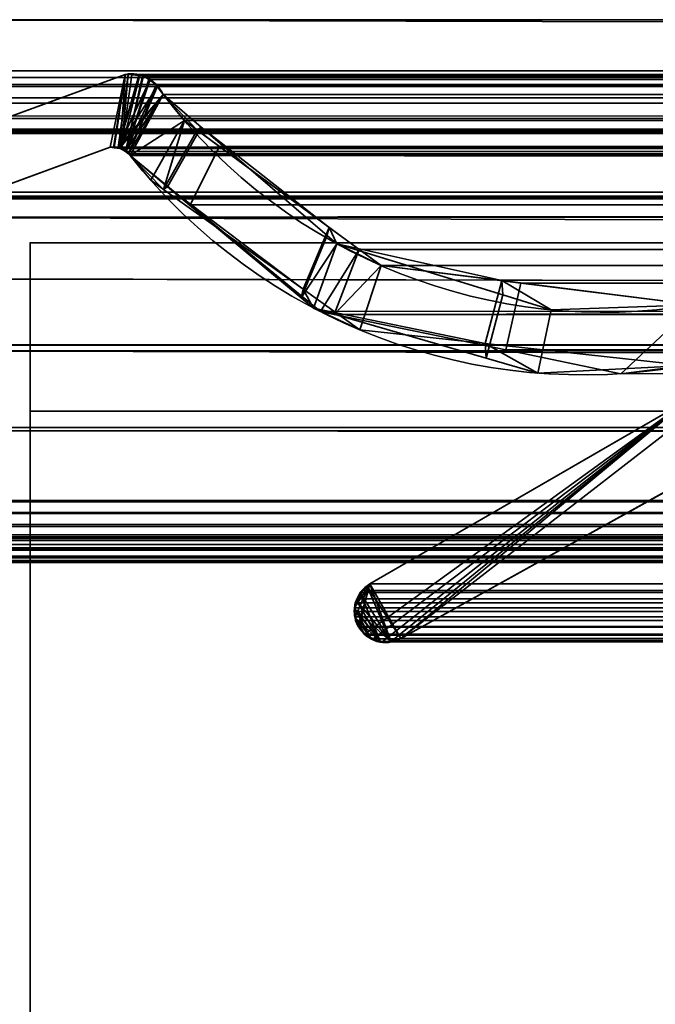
# Model space of a CAD drawing. Header units: millimetres. Extents: x -603 to 3703, y -120 to 193.
# Tile 51 of 256: x -409.12 to -401.58, y -9.04 to 2.65. Entities that reach past the tile are written whole.
import ezdxf

# ---------------------------------------------------------------- set-up
doc = ezdxf.new("R2010")
doc.units = ezdxf.units.MM
doc.layers.add('151', color=7, linetype='Continuous', true_color=0xffffff)

# ---------------------------------------------------------------- blocks, each defined once
blk = doc.blocks.new('UG_SURFACE_001')
at = {"layer": '151', "color": 252, "linetype": 'Continuous', "lineweight": 35}
for points in [[(602.5, -35, 2213), (602.5, 174.4, 2213), (-602.5, 174.4, 2213), (-602.5, -35, 2213)], [(-452.5, -35, 2063), (-452.5, 174.4, 2063), (452.5, 174.4, 2063), (452.5, -35, 2063)]]:
    blk.add_3dface(points, dxfattribs=at)
blk = doc.blocks.new('UG_SURFACE_008')
at = {"layer": '151', "color": 43, "linetype": 'Continuous', "lineweight": 35}
for points in [[(-409, -49, 2017), (409, -49, 2017), (409, 0, 2017), (-409, 0, 2017)], [(-409, 0, 2), (-370, 0, 951.5), (-344, 0, 948)], [(-409, 0, 2), (-409, 0, 2017), (-370, 0, 1186.5), (-370, 0, 951.5)], [(-344, 0, 948), (-318, 0, 951.5), (409, 0, 2), (-409, 0, 2)], [(-409, 0, 2017), (-344, 0, 1190), (-370, 0, 1186.5)], [(-318, 0, 1186.5), (-344, 0, 1190), (-409, 0, 2017), (409, 0, 2017)], [(-409, 0, 2017), (-409, 0, 2), (-409, -19.5, 23.5), (-409, -19.5, 24.884)], [(-409, -49, 2017), (-409, 0, 2017), (-409, -20.732, 30.5), (-409, -33.268, 30.5)], [(-409, -20.732, 30.5), (-409, 0, 2017), (-409, -19.5, 24.884)], [(-409, 0, 2), (409, 0, 2), (409, -2), (-409, -2)], [(-409, -19.5, 23.5), (-409, 0, 2), (-409, -2), (-409, -23.5, 12.5)], [(-409, -47), (-409, -2), (409, -2), (409, -47)], [(-409, -2), (-409, -47), (-409, -30.5, 12.5), (-409, -23.5, 12.5)]]:
    blk.add_3dface(points, dxfattribs=at)
blk = doc.blocks.new('UG_SURFACE_012')
at = {"layer": '151', "color": 252, "linetype": 'Continuous', "lineweight": 35}
for points in [[(-414, -46.92, 2022.5), (414, -46.92, 2022.5), (414, 14.42, 2022.5), (-414, 14.42, 2022.5)], [(-412.5, -46.92, 2021), (-412.5, 14.42, 2021), (412.5, 14.42, 2021), (412.5, -46.92, 2021)]]:
    blk.add_3dface(points, dxfattribs=at)
blk = doc.blocks.new('UG_SURFACE_066')
at = {"layer": '151', "color": 7, "linetype": 'Continuous', "lineweight": 35}
for points in [[(-409.79, 1.295, -7), (-407.873, 1.997, -7), (-408.051, 1.133, -7), (-409.508, 0.599, -7)], [(-409.508, 0.599, 2018.008), (-408.051, 1.133, 2016.551), (-407.873, 1.997, 2016.373), (-409.79, 1.295, 2018.29)], [(-407.873, 1.997, -7), (-409.79, 1.295, -7), (-409.79, 1.295, 2018.29), (-407.873, 1.997, 2016.373)], [(-408.01, 1.131, -7), (-408.051, 1.133, -7), (-407.873, 1.997, -7)], [(-407.873, 1.997, 2016.373), (-408.051, 1.133, 2016.551), (-408.01, 1.128, 2016.51)], [(-407.873, 1.997, -7), (-407.835, 1.996, -7), (-407.953, 1.129, -7), (-408.01, 1.131, -7)], [(-408.01, 1.128, 2016.51), (-407.932, 1.119, 2016.433), (-407.873, 1.997, 2016.373)], [(-407.835, 1.996, -7), (-407.705, 1.994, -7), (-407.953, 1.129, -7)], [(-407.953, 1.129, -7), (-407.705, 1.994, -7), (-407.697, 1.99, -7)], [(-407.697, 1.99, -7), (-407.576, 1.935, -7), (-407.953, 1.129, -7)], [(-407.932, 1.119, 2016.433), (-407.917, 1.117, 2016.417), (-407.836, 1.994, 2016.335), (-407.873, 1.997, 2016.373)], [(-407.917, 1.117, 2016.417), (-407.697, 1.982, 2016.197), (-407.836, 1.994, 2016.335)], [(-407.873, 1.997, -7), (-407.873, 1.997, 2016.373), (-407.836, 1.994, 2016.335)], [(-407.836, 1.994, 2016.335), (-407.835, 1.996, -7), (-407.873, 1.997, -7)], [(-407.835, 1.996, -7), (-407.836, 1.994, 2016.335), (-407.697, 1.982, 2016.197)], [(-407.697, 1.982, 2016.197), (-407.705, 1.994, -7), (-407.835, 1.996, -7)], [(-407.697, 1.982, 2016.197), (-407.697, 1.99, -7), (-407.705, 1.994, -7)], [(-407.697, 1.99, -7), (-407.697, 1.982, 2016.197), (-407.655, 1.979, 2016.155)], [(-407.655, 1.979, 2016.155), (-407.576, 1.935, -7), (-407.697, 1.99, -7)], [(-407.576, 1.935, -7), (-407.555, 1.925, -7), (-407.492, 1.854, -7), (-407.953, 1.129, -7)], [(-407.655, 1.979, 2016.155), (-407.697, 1.982, 2016.197), (-407.917, 1.117, 2016.417), (-407.866, 1.081, 2016.366)], [(-407.866, 1.081, 2016.366), (-407.578, 1.927, 2016.078), (-407.655, 1.979, 2016.155)], [(-407.498, 1.874, 2015.998), (-407.578, 1.927, 2016.078), (-407.866, 1.081, 2016.366)], [(-407.866, 1.081, 2016.366), (-407.833, 1.056, 2016.333), (-407.487, 1.858, 2015.987), (-407.498, 1.874, 2015.998)], [(-407.655, 1.979, 2016.155), (-407.578, 1.927, 2016.078), (-407.576, 1.935, -7)], [(-407.555, 1.925, -7), (-407.576, 1.935, -7), (-407.578, 1.927, 2016.078)], [(-407.555, 1.925, -7), (-407.578, 1.927, 2016.078), (-407.498, 1.874, 2015.998)], [(-407.498, 1.874, 2015.998), (-407.492, 1.854, -7), (-407.555, 1.925, -7)], [(-407.498, 1.874, 2015.998), (-407.487, 1.858, 2015.987), (-407.492, 1.854, -7)], [(-407.492, 1.854, -7), (-407.442, 1.799, -7), (-407.421, 1.757, -7), (-407.953, 1.129, -7)], [(-407.934, 1.12, -7), (-407.953, 1.129, -7), (-407.421, 1.757, -7)], [(-407.421, 1.757, -7), (-407.866, 1.088, -7), (-407.934, 1.12, -7)], [(-407.864, 1.086, -7), (-407.866, 1.088, -7), (-407.421, 1.757, -7)], [(-407.814, 1.033, -7), (-407.864, 1.086, -7), (-407.421, 1.757, -7)], [(-407.421, 1.757, 2015.921), (-407.487, 1.858, 2015.987), (-407.833, 1.056, 2016.333)], [(-407.421, 1.757, 2015.921), (-407.833, 1.056, 2016.333), (-407.814, 1.033, 2016.314)], [(-407.421, 1.757, -7), (-406.97, 1.37, -7), (-407.369, 0.663, -7), (-407.814, 1.033, -7)], [(-407.814, 1.033, 2016.314), (-407.569, 0.741, 2016.069), (-407.169, 1.448, 2015.669), (-407.421, 1.757, 2015.921)], [(-407.492, 1.854, -7), (-407.487, 1.858, 2015.987), (-407.421, 1.757, 2015.921)], [(-407.421, 1.757, 2015.921), (-407.442, 1.799, -7), (-407.492, 1.854, -7)], [(-407.421, 1.757, 2015.921), (-407.421, 1.757, -7), (-407.442, 1.799, -7)], [(-407.421, 1.757, -7), (-407.169, 1.448, 2015.669), (-407.019, 1.337, 2015.519)], [(-407.421, 1.757, -7), (-407.421, 1.757, 2015.921), (-407.169, 1.448, 2015.669)], [(-407.019, 1.337, 2015.519), (-406.97, 1.37, -7), (-407.421, 1.757, -7)], [(-407.169, 1.448, 2015.669), (-407.569, 0.741, 2016.069), (-407.416, 0.631, 2015.916)], [(-407.019, 1.337, 2015.519), (-407.169, 1.448, 2015.669), (-407.416, 0.631, 2015.916)], [(-407.416, 0.631, 2015.916), (-405.761, -0.553, 2014.261), (-405.45, 0.181, 2013.95), (-407.019, 1.337, 2015.519)], [(-406.97, 1.37, -7), (-405.475, 0.085, -7), (-405.784, -0.654, -7), (-407.369, 0.663, -7)], [(-406.97, 1.37, -7), (-407.019, 1.337, 2015.519), (-405.45, 0.181, 2013.95)], [(-405.45, 0.181, 2013.95), (-405.475, 0.085, -7), (-406.97, 1.37, -7)], [(-408.051, 1.133, 2016.551), (-409.508, 0.599, 2018.008), (-409.508, 0.599, -7), (-408.051, 1.133, -7)], [(-408.051, 1.133, -7), (-408.01, 1.131, -7), (-408.01, 1.128, 2016.51)], [(-408.01, 1.128, 2016.51), (-408.051, 1.133, 2016.551), (-408.051, 1.133, -7)], [(-408.01, 1.131, -7), (-407.953, 1.129, -7), (-407.932, 1.119, 2016.433)], [(-407.932, 1.119, 2016.433), (-408.01, 1.128, 2016.51), (-408.01, 1.131, -7)], [(-407.953, 1.129, -7), (-407.934, 1.12, -7), (-407.932, 1.119, 2016.433)], [(-407.934, 1.12, -7), (-407.866, 1.088, -7), (-407.866, 1.081, 2016.366)], [(-407.866, 1.081, 2016.366), (-407.917, 1.117, 2016.417), (-407.934, 1.12, -7)], [(-407.917, 1.117, 2016.417), (-407.932, 1.119, 2016.433), (-407.934, 1.12, -7)], [(-407.866, 1.088, -7), (-407.864, 1.086, -7), (-407.866, 1.081, 2016.366)], [(-407.833, 1.056, 2016.333), (-407.866, 1.081, 2016.366), (-407.864, 1.086, -7)], [(-407.864, 1.086, -7), (-407.814, 1.033, -7), (-407.814, 1.033, 2016.314)], [(-407.814, 1.033, 2016.314), (-407.833, 1.056, 2016.333), (-407.864, 1.086, -7)], [(-407.814, 1.033, -7), (-407.369, 0.663, -7), (-407.416, 0.631, 2015.916)], [(-407.416, 0.631, 2015.916), (-407.569, 0.741, 2016.069), (-407.814, 1.033, -7)], [(-407.569, 0.741, 2016.069), (-407.814, 1.033, 2016.314), (-407.814, 1.033, -7)], [(-405.761, -0.553, 2014.261), (-407.416, 0.631, 2015.916), (-407.369, 0.663, -7)], [(-407.369, 0.663, -7), (-405.784, -0.654, -7), (-405.761, -0.553, 2014.261)], [(-405.761, -0.553, 2014.261), (-405.089, -1.034, 2013.589), (-404.834, -0.272, 2013.334), (-405.45, 0.181, 2013.95)], [(-405.361, -0.013, -7), (-405.475, 0.085, -7), (-405.45, 0.181, 2013.95)], [(-405.361, -0.013, -7), (-405.45, 0.181, 2013.95), (-404.834, -0.272, 2013.334)], [(-405.475, 0.085, -7), (-405.361, -0.013, -7), (-405.784, -0.654, -7)], [(-405.636, -0.776, -7), (-405.784, -0.654, -7), (-405.361, -0.013, -7)], [(-405.361, -0.013, -7), (-403.392, -0.619, -7), (-403.589, -1.369, -7), (-405.636, -0.776, -7)], [(-405.361, -0.013, -7), (-404.834, -0.272, 2013.334), (-403.404, -0.45, 2011.904)], [(-403.404, -0.45, 2011.904), (-403.392, -0.619, -7), (-405.361, -0.013, -7)], [(-397.224, -0.597, -7), (-404.601, -4.697, -7), (-400.21, -1.296, -7), (-398.094, -0.069, -7)], [(-398.094, -0.069, 2006.594), (-400.21, -1.296, 2008.71), (-404.601, -4.697, 2013.101), (-397.224, -0.597, 2005.723)], [(-403.404, -0.45, 2011.904), (-404.834, -0.272, 2013.334), (-405.089, -1.034, 2013.589), (-403.602, -1.197, 2012.102)], [(-403.602, -1.197, 2012.102), (-401.214, -1.458, 2009.714), (-401.112, -0.736, 2009.612), (-403.404, -0.45, 2011.904)], [(-402.819, -0.796, -7), (-403.404, -0.45, 2011.904), (-401.112, -0.736, 2009.612)], [(-402.819, -0.796, -7), (-403.392, -0.619, -7), (-403.404, -0.45, 2011.904)], [(-405.761, -0.553, 2014.261), (-405.784, -0.654, -7), (-405.636, -0.776, -7)], [(-405.089, -1.034, 2013.589), (-405.761, -0.553, 2014.261), (-405.636, -0.776, -7)], [(-397.224, -0.597, 2005.723), (-404.601, -4.697, 2013.101), (-404.601, -4.697, -7), (-397.224, -0.597, -7)], [(-403.392, -0.619, -7), (-402.819, -0.796, -7), (-402.974, -1.547, -7), (-403.589, -1.369, -7)], [(-405.636, -0.776, -7), (-403.589, -1.369, -7), (-403.602, -1.197, 2012.102)], [(-403.602, -1.197, 2012.102), (-405.089, -1.034, 2013.589), (-405.636, -0.776, -7)], [(-401.214, -1.458, -7), (-402.974, -1.547, -7), (-402.819, -0.796, -7), (-401.112, -0.736, -7)], [(-401.112, -0.736, 2009.612), (-401.112, -0.736, -7), (-402.819, -0.796, -7)], [(-403.602, -1.197, 2012.102), (-403.589, -1.369, -7), (-402.974, -1.547, -7)], [(-401.214, -1.458, 2009.714), (-403.602, -1.197, 2012.102), (-402.974, -1.547, -7)], [(-401.183, -1.859, -7), (-401.137, -1.824, -7), (-400.21, -1.296, -7), (-404.601, -4.697, -7)], [(-404.601, -4.697, 2013.101), (-400.21, -1.296, 2008.71), (-401.183, -1.859, 2009.682)], [(-402.974, -1.547, -7), (-401.214, -1.458, -7), (-401.214, -1.458, 2009.714)], [(-404.999, -4.076, -7), (-404.968, -4.049, -7), (-401.183, -1.859, -7), (-404.601, -4.697, -7)], [(-404.968, -4.049, 2013.468), (-401.183, -1.859, 2009.682), (-401.183, -1.859, -7), (-404.968, -4.049, -7)], [(-404.601, -4.697, 2013.101), (-401.183, -1.859, 2009.682), (-404.968, -4.049, 2013.468)], [(-405.001, -4.078, 2013.501), (-404.999, -4.076, -7), (-405.082, -4.151, -7)], [(-405.082, -4.151, -7), (-404.999, -4.076, -7), (-404.72, -4.737, -7)], [(-405.082, -4.151, -7), (-405.082, -4.151, 2013.582), (-405.001, -4.078, 2013.501)], [(-405.001, -4.078, 2013.501), (-405.082, -4.151, 2013.582), (-404.841, -4.736, 2013.341), (-404.72, -4.728, 2013.22)], [(-404.999, -4.076, -7), (-405.001, -4.078, 2013.501), (-404.968, -4.049, 2013.468)], [(-404.968, -4.049, 2013.468), (-405.001, -4.078, 2013.501), (-404.72, -4.728, 2013.22)], [(-404.968, -4.049, 2013.468), (-404.968, -4.049, -7), (-404.999, -4.076, -7)], [(-404.999, -4.076, -7), (-404.601, -4.697, -7), (-404.72, -4.737, -7)], [(-404.968, -4.049, 2013.468), (-404.72, -4.728, 2013.22), (-404.659, -4.724, 2013.16), (-404.601, -4.697, 2013.101)], [(-405.083, -4.151, -7), (-405.129, -4.247, 2013.629), (-405.083, -4.152, 2013.583)], [(-405.083, -4.151, -7), (-405.128, -4.245, -7), (-405.129, -4.247, 2013.629)], [(-404.841, -4.736, 2013.341), (-405.082, -4.151, 2013.582), (-405.083, -4.152, 2013.583), (-405.129, -4.247, 2013.629)], [(-404.72, -4.737, -7), (-405.128, -4.245, -7), (-405.083, -4.151, -7), (-405.082, -4.151, -7)], [(-405.083, -4.152, 2013.583), (-405.082, -4.151, 2013.582), (-405.082, -4.151, -7), (-405.083, -4.151, -7)], [(-405.129, -4.247, 2013.629), (-405.141, -4.272, 2013.641), (-405.151, -4.346, 2013.651), (-404.841, -4.736, 2013.341)], [(-405.146, -4.345, -7), (-405.151, -4.346, 2013.651), (-405.141, -4.272, 2013.641)], [(-404.72, -4.737, -7), (-405.146, -4.345, -7), (-405.141, -4.272, -7), (-405.128, -4.245, -7)], [(-405.141, -4.272, 2013.641), (-405.141, -4.272, -7), (-405.146, -4.345, -7)], [(-405.129, -4.247, 2013.629), (-405.128, -4.245, -7), (-405.141, -4.272, -7)], [(-405.141, -4.272, -7), (-405.141, -4.272, 2013.641), (-405.129, -4.247, 2013.629)], [(-405.143, -4.446, 2013.644), (-405.155, -4.377, 2013.655), (-405.146, -4.345, -7)], [(-405.155, -4.377, 2013.655), (-405.151, -4.346, 2013.651), (-405.146, -4.345, -7)], [(-405.151, -4.346, 2013.651), (-405.155, -4.377, 2013.655), (-405.143, -4.446, 2013.644), (-404.841, -4.736, 2013.341)], [(-405.146, -4.345, -7), (-405.151, -4.424, -7), (-405.143, -4.446, 2013.644)], [(-405.143, -4.446, -7), (-405.151, -4.424, -7), (-405.146, -4.345, -7), (-404.958, -4.693, -7)], [(-405.151, -4.424, -7), (-405.143, -4.446, -7), (-405.143, -4.446, 2013.644)], [(-405.146, -4.345, -7), (-404.841, -4.733, -7), (-404.884, -4.73, -7), (-404.958, -4.693, -7)], [(-405.146, -4.345, -7), (-404.72, -4.737, -7), (-404.732, -4.741, -7), (-404.841, -4.733, -7)], [(-405.143, -4.446, -7), (-405.108, -4.552, -7), (-405.108, -4.552, 2013.608)], [(-405.108, -4.552, 2013.608), (-405.137, -4.484, 2013.637), (-405.143, -4.446, -7)], [(-405.137, -4.484, 2013.637), (-405.143, -4.446, 2013.644), (-405.143, -4.446, -7)], [(-405.143, -4.446, -7), (-404.958, -4.693, -7), (-405.007, -4.669, -7), (-405.044, -4.626, -7)], [(-405.044, -4.626, -7), (-405.108, -4.552, -7), (-405.143, -4.446, -7)], [(-405.143, -4.446, 2013.644), (-405.137, -4.484, 2013.637), (-405.108, -4.552, 2013.608), (-405.047, -4.626, 2013.547)], [(-405.047, -4.626, 2013.547), (-404.958, -4.687, 2013.458), (-405.143, -4.446, 2013.644)], [(-404.958, -4.687, 2013.458), (-404.854, -4.737, 2013.354), (-404.841, -4.736, 2013.341), (-405.143, -4.446, 2013.644)], [(-405.108, -4.552, -7), (-405.044, -4.626, -7), (-405.047, -4.626, 2013.547)], [(-405.047, -4.626, 2013.547), (-405.108, -4.552, 2013.608), (-405.108, -4.552, -7)], [(-405.022, -4.657, 2013.522), (-405.047, -4.626, 2013.547), (-405.044, -4.626, -7)], [(-405.047, -4.626, 2013.547), (-405.022, -4.657, 2013.522), (-404.958, -4.687, 2013.458)], [(-405.044, -4.626, -7), (-405.007, -4.669, -7), (-405.022, -4.657, 2013.522)], [(-404.958, -4.687, 2013.458), (-405.022, -4.657, 2013.522), (-405.007, -4.669, -7)], [(-405.007, -4.669, -7), (-404.958, -4.693, -7), (-404.958, -4.687, 2013.458)], [(-404.854, -4.737, 2013.354), (-404.958, -4.687, 2013.458), (-404.958, -4.693, -7)], [(-404.958, -4.693, -7), (-404.884, -4.73, -7), (-404.854, -4.737, 2013.354)], [(-404.884, -4.73, -7), (-404.841, -4.733, -7), (-404.841, -4.736, 2013.341)], [(-404.841, -4.736, 2013.341), (-404.854, -4.737, 2013.354), (-404.884, -4.73, -7)], [(-404.841, -4.733, -7), (-404.732, -4.741, -7), (-404.72, -4.728, 2013.22)], [(-404.72, -4.728, 2013.22), (-404.841, -4.736, 2013.341), (-404.841, -4.733, -7)], [(-404.732, -4.741, -7), (-404.72, -4.737, -7), (-404.72, -4.728, 2013.22)], [(-404.72, -4.737, -7), (-404.601, -4.697, -7), (-404.601, -4.697, 2013.101)], [(-404.601, -4.697, 2013.101), (-404.659, -4.724, 2013.16), (-404.72, -4.737, -7)], [(-404.659, -4.724, 2013.16), (-404.72, -4.728, 2013.22), (-404.72, -4.737, -7)]]:
    blk.add_3dface(points, dxfattribs=at)
blk = doc.blocks.new('UG_SURFACE_067')
at = {"layer": '151', "color": 7, "linetype": 'Continuous', "lineweight": 35}
for points in [[(411.675, 2.646, 2020.175), (411.628, 5.961, 2020.128), (-411.628, 5.961, 2020.128), (-411.675, 2.646, 2020.175)], [(-410.705, 2.041, 2019.205), (-410.622, 4.971, 2019.122), (410.622, 4.971, 2019.122), (410.705, 2.041, 2019.205)], [(411.664, 0.776, 2020.164), (-411.675, 2.646, 2020.175), (-411.667, 0.303, 2020.167)], [(411.664, 0.776, 2020.164), (411.675, 2.646, 2020.175), (-411.675, 2.646, 2020.175)], [(-410.701, 1.959, 2019.201), (-410.705, 2.041, 2019.205), (410.705, 2.041, 2019.205)], [(-410.701, 1.959, 2019.201), (410.705, 2.041, 2019.205), (410.701, 1.959, 2019.201)], [(-409.79, 1.295, 2018.29), (-407.873, 1.997, 2016.373), (-408.051, 1.133, 2016.551), (-409.508, 0.599, 2018.008)], [(-407.873, 1.997, 2016.373), (-409.79, 1.295, 2018.29), (409.79, 1.295, 2018.29), (407.873, 1.997, 2016.373)], [(-408.004, 1.127, 2016.504), (-408.051, 1.133, 2016.551), (-407.873, 1.997, 2016.373)], [(-407.873, 1.997, 2016.373), (-407.931, 1.119, 2016.431), (-408.004, 1.127, 2016.504)], [(-407.873, 1.997, 2016.373), (-407.792, 1.99, 2016.292), (-407.917, 1.117, 2016.417), (-407.931, 1.119, 2016.431)], [(-407.868, 1.082, 2016.368), (-407.917, 1.117, 2016.417), (-407.792, 1.99, 2016.292), (-407.666, 1.98, 2016.166)], [(407.792, 1.99, 2016.292), (-407.792, 1.99, 2016.292), (-407.873, 1.997, 2016.373), (407.873, 1.997, 2016.373)], [(407.666, 1.98, 2016.166), (-407.666, 1.98, 2016.166), (-407.792, 1.99, 2016.292), (407.792, 1.99, 2016.292)], [(410.701, 1.959, 2019.201), (410.688, 1.878, 2019.188), (-410.688, 1.878, 2019.188), (-410.701, 1.959, 2019.201)], [(-410.688, 1.878, 2019.188), (410.688, 1.878, 2019.188), (410.679, 1.854, 2019.179)], [(410.679, 1.854, 2019.179), (-410.68, 1.854, 2019.18), (-410.688, 1.878, 2019.188)], [(-407.666, 1.98, 2016.166), (-407.655, 1.979, 2016.155), (-407.59, 1.935, 2016.09), (-407.868, 1.082, 2016.368)], [(-407.868, 1.082, 2016.368), (-407.59, 1.935, 2016.09), (-407.498, 1.874, 2015.998)], [(-407.498, 1.874, 2015.998), (-407.492, 1.866, 2015.992), (-407.833, 1.056, 2016.333), (-407.868, 1.082, 2016.368)], [(-407.655, 1.979, 2016.155), (-407.666, 1.98, 2016.166), (407.666, 1.98, 2016.166)], [(-407.655, 1.979, 2016.155), (407.666, 1.98, 2016.166), (407.655, 1.979, 2016.155)], [(407.655, 1.979, 2016.155), (-407.59, 1.935, 2016.09), (-407.655, 1.979, 2016.155)], [(407.655, 1.979, 2016.155), (407.59, 1.935, 2016.09), (-407.59, 1.935, 2016.09)], [(-407.498, 1.874, 2015.998), (-407.59, 1.935, 2016.09), (407.59, 1.935, 2016.09)], [(-407.498, 1.874, 2015.998), (407.59, 1.935, 2016.09), (407.498, 1.874, 2015.998)], [(407.498, 1.874, 2015.998), (-407.492, 1.866, 2015.992), (-407.498, 1.874, 2015.998)], [(407.498, 1.874, 2015.998), (407.492, 1.866, 2015.992), (-407.492, 1.866, 2015.992)], [(-410.636, 1.719, 2019.136), (-410.68, 1.854, 2019.18), (410.679, 1.854, 2019.179)], [(-410.636, 1.719, 2019.136), (410.679, 1.854, 2019.179), (410.605, 1.66, 2019.105)], [(-407.833, 1.056, 2016.333), (-407.492, 1.866, 2015.992), (-407.421, 1.757, 2015.921)], [(-407.421, 1.757, 2015.921), (-407.169, 1.448, 2015.669), (-407.814, 1.033, 2016.314), (-407.833, 1.056, 2016.333)], [(407.421, 1.757, 2015.921), (-407.421, 1.757, 2015.921), (-407.492, 1.866, 2015.992), (407.492, 1.866, 2015.992)], [(-407.421, 1.757, 2015.921), (407.421, 1.757, 2015.921), (407.169, 1.448, 2015.669)], [(-407.169, 1.448, 2015.669), (-407.421, 1.757, 2015.921), (407.169, 1.448, 2015.669)], [(-410.636, 1.719, 2019.136), (410.605, 1.66, 2019.105), (410.596, 1.65, 2019.096)], [(410.596, 1.65, 2019.096), (-410.591, 1.656, 2019.091), (-410.636, 1.719, 2019.136)], [(-410.486, 1.503, 2018.986), (-410.591, 1.656, 2019.091), (410.596, 1.65, 2019.096)], [(-410.442, 1.475, 2018.942), (-410.486, 1.503, 2018.986), (410.596, 1.65, 2019.096)], [(410.596, 1.65, 2019.096), (410.441, 1.473, 2018.941), (-410.442, 1.475, 2018.942)], [(-410.442, 1.475, 2018.942), (410.407, 1.434, 2018.907), (410.247, 1.347, 2018.747)], [(-410.442, 1.475, 2018.942), (410.441, 1.473, 2018.941), (410.407, 1.434, 2018.907)], [(410.247, 1.347, 2018.747), (-410.246, 1.348, 2018.746), (-410.442, 1.475, 2018.942)], [(-407.1, 0.448, 2015.6), (-407.814, 1.033, 2016.314), (-407.169, 1.448, 2015.669), (-406.753, 1.141, 2015.253)], [(407.169, 1.448, 2015.669), (406.753, 1.141, 2015.253), (-406.753, 1.141, 2015.253), (-407.169, 1.448, 2015.669)], [(-410.246, 1.348, 2018.746), (410.247, 1.347, 2018.747), (410.205, 1.323, 2018.705)], [(-410.215, 1.327, 2018.715), (-410.246, 1.348, 2018.746), (410.205, 1.323, 2018.705)], [(-410.215, 1.327, 2018.715), (410.205, 1.323, 2018.705), (410.029, 1.311, 2018.529)], [(410.029, 1.311, 2018.529), (-410.029, 1.313, 2018.529), (-410.215, 1.327, 2018.715)], [(-410.029, 1.313, 2018.529), (410.029, 1.311, 2018.529), (409.79, 1.295, 2018.29)], [(409.79, 1.295, 2018.29), (-409.79, 1.295, 2018.29), (-410.029, 1.313, 2018.529)], [(408.051, 1.133, 2016.551), (409.508, 0.599, 2018.008), (-409.508, 0.599, 2018.008), (-408.051, 1.133, 2016.551)], [(-408.051, 1.133, 2016.551), (-408.004, 1.127, 2016.504), (408.003, 1.136, 2016.503)], [(408.003, 1.136, 2016.503), (408.051, 1.133, 2016.551), (-408.051, 1.133, 2016.551)], [(408, 1.136, 2016.5), (-408.004, 1.127, 2016.504), (-407.931, 1.119, 2016.431)], [(408, 1.136, 2016.5), (408.003, 1.136, 2016.503), (-408.004, 1.127, 2016.504)], [(-407.931, 1.119, 2016.431), (407.932, 1.114, 2016.432), (408, 1.136, 2016.5)], [(407.88, 1.097, 2016.38), (-407.931, 1.119, 2016.431), (-407.917, 1.117, 2016.417)], [(407.88, 1.097, 2016.38), (407.932, 1.114, 2016.432), (-407.931, 1.119, 2016.431)], [(-407.917, 1.117, 2016.417), (407.867, 1.085, 2016.367), (407.88, 1.097, 2016.38)], [(-407.917, 1.117, 2016.417), (-407.868, 1.082, 2016.368), (407.867, 1.085, 2016.367)], [(407.867, 1.085, 2016.367), (-407.868, 1.082, 2016.368), (-407.833, 1.056, 2016.333)], [(-407.833, 1.056, 2016.333), (407.814, 1.033, 2016.314), (407.867, 1.085, 2016.367)], [(-407.833, 1.056, 2016.333), (-407.814, 1.033, 2016.314), (407.814, 1.033, 2016.314)], [(-405.555, -0.818, 2014.055), (-407.1, 0.448, 2015.6), (-406.753, 1.141, 2015.253), (-405.096, -0.08, 2013.596)], [(405.096, -0.08, 2013.596), (-405.096, -0.08, 2013.596), (-406.753, 1.141, 2015.253), (406.753, 1.141, 2015.253)], [(-407.814, 1.033, 2016.314), (-407.1, 0.448, 2015.6), (407.118, 0.418, 2015.618)], [(407.118, 0.418, 2015.618), (407.569, 0.741, 2016.069), (-407.814, 1.033, 2016.314)], [(407.569, 0.741, 2016.069), (407.814, 1.033, 2016.314), (-407.814, 1.033, 2016.314)], [(-411.667, 0.303, 2020.167), (411.694, 0.307, 2020.195), (411.664, 0.776, 2020.164)], [(-409.862, 0.521, 2018.362), (409.508, 0.599, 2018.008), (409.862, 0.521, 2018.362)], [(-409.862, 0.521, 2018.362), (-409.508, 0.599, 2018.008), (409.508, 0.599, 2018.008)], [(410.749, -1.025, 2019.249), (-410.782, -1.214, 2019.282), (-410.693, 0.55, 2019.192)], [(410.693, 0.55, 2019.192), (-410.693, 0.55, 2019.192), (-410.688, 0.552, 2019.187), (410.688, 0.552, 2019.187)], [(-410.693, 0.55, 2019.192), (410.693, 0.55, 2019.192), (410.749, -1.025, 2019.249)], [(410.688, 0.552, 2019.187), (-410.688, 0.552, 2019.187), (-410.681, 0.554, 2019.181)], [(-410.681, 0.554, 2019.181), (-410.677, 0.554, 2019.177), (410.677, 0.554, 2019.177), (410.681, 0.554, 2019.181)], [(410.681, 0.554, 2019.181), (410.688, 0.552, 2019.187), (-410.681, 0.554, 2019.181)], [(410.677, 0.554, 2019.177), (-410.677, 0.554, 2019.177), (-410.652, 0.552, 2019.152), (410.652, 0.552, 2019.152)], [(410.652, 0.552, 2019.152), (-410.652, 0.552, 2019.152), (-410.595, 0.548, 2019.095), (410.595, 0.548, 2019.095)], [(410.595, 0.548, 2019.095), (-410.595, 0.548, 2019.095), (-410.532, 0.544, 2019.032)], [(410.532, 0.544, 2019.032), (410.595, 0.548, 2019.095), (-410.532, 0.544, 2019.032)], [(-410.532, 0.544, 2019.032), (-409.979, 0.525, 2018.479), (409.979, 0.525, 2018.479), (410.532, 0.544, 2019.032)], [(409.862, 0.521, 2018.362), (-409.979, 0.525, 2018.479), (-409.862, 0.521, 2018.362)], [(409.862, 0.521, 2018.362), (409.979, 0.525, 2018.479), (-409.979, 0.525, 2018.479)], [(407.118, 0.418, 2015.618), (-407.1, 0.448, 2015.6), (-405.555, -0.818, 2014.055)], [(407.118, 0.418, 2015.618), (-405.555, -0.818, 2014.055), (-405.392, -0.852, 2013.892)], [(-405.392, -0.852, 2013.892), (405.373, -0.831, 2013.873), (407.118, 0.418, 2015.618)], [(411.848, -2.085, 2020.348), (411.694, 0.307, 2020.195), (-411.667, 0.303, 2020.167)], [(411.848, -2.085, 2020.348), (-411.667, 0.303, 2020.167), (-411.665, -0.426, 2020.165)], [(-405.096, -0.08, 2013.596), (-405.392, -0.852, 2013.892), (-405.555, -0.818, 2014.055)], [(-405.096, -0.08, 2013.596), (-404.834, -0.272, 2013.334), (-405.392, -0.852, 2013.892)], [(-405.096, -0.08, 2013.596), (405.096, -0.08, 2013.596), (404.834, -0.272, 2013.334)], [(-404.834, -0.272, 2013.334), (-405.096, -0.08, 2013.596), (404.834, -0.272, 2013.334)], [(-397.224, -0.597, 2005.723), (-404.601, -4.697, 2013.101), (-400.21, -1.296, 2008.71), (-398.094, -0.069, 2006.594)], [(-403.357, -1.272, 2011.857), (-405.392, -0.852, 2013.892), (-404.834, -0.272, 2013.334), (-403.176, -0.479, 2011.676)], [(404.834, -0.272, 2013.334), (403.176, -0.479, 2011.676), (-403.176, -0.479, 2011.676), (-404.834, -0.272, 2013.334)], [(-411.665, -0.426, 2020.165), (-411.875, -2.193, 2020.375), (411.901, -2.223, 2020.401)], [(-411.665, -0.426, 2020.165), (411.901, -2.223, 2020.401), (411.848, -2.085, 2020.348)], [(-401.991, -1.554, 2010.491), (-403.357, -1.272, 2011.857), (-403.176, -0.479, 2011.676), (-401.112, -0.736, 2009.612)], [(401.112, -0.736, 2009.612), (-401.112, -0.736, 2009.612), (-403.176, -0.479, 2011.676), (403.176, -0.479, 2011.676)], [(397.224, -0.597, 2005.723), (404.601, -4.697, 2013.101), (-404.601, -4.697, 2013.101), (-397.224, -0.597, 2005.723)], [(-401.112, -0.736, 2009.612), (-401.214, -1.458, 2009.714), (-401.991, -1.554, 2010.491)], [(405.089, -1.034, 2013.589), (405.373, -0.831, 2013.873), (-405.392, -0.852, 2013.892)], [(-405.392, -0.852, 2013.892), (-403.357, -1.272, 2011.857), (403.366, -1.223, 2011.866)], [(403.366, -1.223, 2011.866), (405.089, -1.034, 2013.589), (-405.392, -0.852, 2013.892)], [(410.749, -1.025, 2019.249), (410.79, -1.208, 2019.29), (-410.782, -1.214, 2019.282)], [(411.255, -3.289, 2019.755), (-411.324, -3.466, 2019.824), (-410.786, -1.283, 2019.286)], [(-410.786, -1.283, 2019.286), (410.79, -1.208, 2019.29), (411.255, -3.289, 2019.755)], [(-410.786, -1.283, 2019.286), (-410.782, -1.214, 2019.282), (410.79, -1.208, 2019.29)], [(403.366, -1.223, 2011.866), (-403.357, -1.272, 2011.857), (-401.991, -1.554, 2010.491)], [(403.366, -1.223, 2011.866), (-401.991, -1.554, 2010.491), (-401.214, -1.458, 2009.714)], [(-400.21, -1.296, 2008.71), (-404.601, -4.697, 2013.101), (-401.182, -1.858, 2009.682)], [(-405.031, -4.646, 2013.531), (-405.1, -4.562, 2013.6), (-404.968, -4.049, 2013.468), (-401.183, -1.859, 2009.682)], [(-404.931, -4.7, 2013.432), (-405.022, -4.657, 2013.522), (-405.031, -4.646, 2013.531), (-401.183, -1.859, 2009.682)], [(404.968, -4.049, 2013.468), (401.183, -1.859, 2009.682), (-401.183, -1.859, 2009.682), (-404.968, -4.049, 2013.468)], [(-404.824, -4.735, 2013.324), (-404.854, -4.737, 2013.354), (-404.931, -4.7, 2013.432), (-401.183, -1.859, 2009.682)], [(-401.183, -1.859, 2009.682), (-404.712, -4.727, 2013.212), (-404.824, -4.735, 2013.324)], [(-404.601, -4.697, 2013.101), (-404.659, -4.724, 2013.16), (-404.712, -4.727, 2013.212), (-401.183, -1.859, 2009.682)], [(-401.183, -1.859, 2009.682), (-401.182, -1.858, 2009.682), (-404.601, -4.697, 2013.101)], [(-411.875, -2.193, 2020.375), (-411.89, -2.231, 2020.391), (411.901, -2.223, 2020.401)], [(-411.89, -2.231, 2020.391), (-412.218, -3.057, 2020.718), (412.218, -3.057, 2020.718)], [(412.218, -3.057, 2020.718), (411.901, -2.223, 2020.401), (-411.89, -2.231, 2020.391)], [(412.27, -3.201, 2020.77), (412.225, -3.074, 2020.725), (-412.225, -3.074, 2020.725), (-412.27, -3.201, 2020.77)], [(412.218, -3.057, 2020.718), (-412.218, -3.057, 2020.718), (-412.225, -3.074, 2020.725), (412.225, -3.074, 2020.725)], [(412.276, -3.343, 2020.776), (-412.27, -3.211, 2020.77), (-412.276, -3.343, 2020.776)], [(-412.27, -3.211, 2020.77), (412.27, -3.211, 2020.77), (412.27, -3.201, 2020.77)], [(-412.27, -3.201, 2020.77), (-412.27, -3.211, 2020.77), (412.27, -3.201, 2020.77)], [(412.276, -3.343, 2020.776), (412.27, -3.211, 2020.77), (-412.27, -3.211, 2020.77)], [(-412.276, -3.343, 2020.776), (-412.27, -3.366, 2020.77), (412.27, -3.366, 2020.77), (412.276, -3.343, 2020.776)], [(412.239, -3.488, 2020.74), (-412.27, -3.366, 2020.77), (-412.239, -3.488, 2020.74)], [(412.239, -3.488, 2020.74), (412.27, -3.366, 2020.77), (-412.27, -3.366, 2020.77)], [(411.255, -3.289, 2019.755), (411.318, -3.469, 2019.818), (-411.324, -3.466, 2019.824)], [(-412.239, -3.488, 2020.74), (-412.225, -3.511, 2020.725), (412.225, -3.511, 2020.725), (412.239, -3.488, 2020.74)], [(-411.34, -3.532, 2019.84), (-411.324, -3.466, 2019.824), (411.318, -3.469, 2019.818)], [(411.318, -3.469, 2019.818), (411.34, -3.532, 2019.84), (-411.34, -3.532, 2019.84)], [(412.157, -3.621, 2020.657), (-412.225, -3.511, 2020.725), (-412.157, -3.621, 2020.657)], [(412.157, -3.621, 2020.657), (412.225, -3.511, 2020.725), (-412.225, -3.511, 2020.725)], [(-412.157, -3.621, 2020.657), (-412.141, -3.633, 2020.641), (412.141, -3.633, 2020.641), (412.157, -3.621, 2020.657)], [(411.37, -3.58, 2019.87), (-411.441, -3.648, 2019.941), (-411.37, -3.58, 2019.87)], [(411.37, -3.58, 2019.87), (411.441, -3.648, 2019.941), (-411.441, -3.648, 2019.941)], [(-411.37, -3.58, 2019.87), (411.34, -3.532, 2019.84), (411.37, -3.58, 2019.87)], [(-411.37, -3.58, 2019.87), (-411.34, -3.532, 2019.84), (411.34, -3.532, 2019.84)], [(412.141, -3.633, 2020.641), (-412.141, -3.633, 2020.641), (-412.017, -3.733, 2020.517), (412.017, -3.733, 2020.517)], [(412.017, -3.733, 2020.517), (-412.017, -3.733, 2020.517), (-412, -3.737, 2020.5), (412, -3.737, 2020.5)], [(412, -3.737, 2020.5), (-412, -3.737, 2020.5), (-411.86, -3.771, 2020.36), (411.86, -3.771, 2020.36)], [(411.707, -3.776, 2020.207), (-411.707, -3.776, 2020.207), (-411.561, -3.732, 2020.061), (411.561, -3.732, 2020.061)], [(411.515, -3.718, 2020.015), (-411.561, -3.732, 2020.061), (-411.515, -3.718, 2020.015)], [(411.515, -3.718, 2020.015), (411.561, -3.732, 2020.061), (-411.561, -3.732, 2020.061)], [(-411.515, -3.718, 2020.015), (411.441, -3.648, 2019.941), (411.515, -3.718, 2020.015)], [(-411.515, -3.718, 2020.015), (-411.441, -3.648, 2019.941), (411.441, -3.648, 2019.941)], [(411.768, -3.794, 2020.268), (-411.86, -3.771, 2020.36), (-411.768, -3.794, 2020.268)], [(411.768, -3.794, 2020.268), (411.86, -3.771, 2020.36), (-411.86, -3.771, 2020.36)], [(-411.768, -3.794, 2020.268), (-411.707, -3.776, 2020.207), (411.707, -3.776, 2020.207), (411.768, -3.794, 2020.268)], [(-404.968, -4.049, 2013.468), (-405.144, -4.44, 2013.644), (-405.155, -4.377, 2013.655), (-405.149, -4.331, 2013.649)], [(-405.056, -4.128, 2013.556), (-404.968, -4.049, 2013.468), (-405.149, -4.331, 2013.649)], [(-405.108, -4.552, 2013.608), (-405.137, -4.484, 2013.637), (-405.144, -4.44, 2013.644), (-404.968, -4.049, 2013.468)], [(-404.968, -4.049, 2013.468), (-405.1, -4.562, 2013.6), (-405.108, -4.552, 2013.608)], [(404.968, -4.049, 2013.468), (-404.968, -4.049, 2013.468), (-405.056, -4.128, 2013.556), (405.056, -4.128, 2013.556)], [(-405.118, -4.224, 2013.618), (-405.083, -4.152, 2013.583), (-405.056, -4.128, 2013.556), (-405.149, -4.331, 2013.649)], [(-405.083, -4.152, 2013.583), (-405.118, -4.224, 2013.618), (405.118, -4.224, 2013.618)], [(405.083, -4.152, 2013.583), (405.056, -4.128, 2013.556), (-405.056, -4.128, 2013.556), (-405.083, -4.152, 2013.583)], [(-405.083, -4.152, 2013.583), (405.118, -4.224, 2013.618), (405.083, -4.152, 2013.583)], [(-405.149, -4.331, 2013.649), (-405.141, -4.272, 2013.641), (-405.118, -4.224, 2013.618)], [(-405.149, -4.331, 2013.649), (405.149, -4.331, 2013.649), (405.141, -4.272, 2013.641)], [(-405.141, -4.272, 2013.641), (-405.149, -4.331, 2013.649), (405.141, -4.272, 2013.641)], [(405.141, -4.272, 2013.641), (405.118, -4.224, 2013.618), (-405.118, -4.224, 2013.618), (-405.141, -4.272, 2013.641)], [(405.149, -4.331, 2013.649), (-405.149, -4.331, 2013.649), (-405.155, -4.377, 2013.655)], [(405.155, -4.377, 2013.655), (405.149, -4.331, 2013.649), (-405.155, -4.377, 2013.655)], [(-405.155, -4.377, 2013.655), (-405.144, -4.44, 2013.644), (405.144, -4.44, 2013.644), (405.155, -4.377, 2013.655)], [(405.137, -4.484, 2013.637), (-405.144, -4.44, 2013.644), (-405.137, -4.484, 2013.637)], [(405.137, -4.484, 2013.637), (405.144, -4.44, 2013.644), (-405.144, -4.44, 2013.644)], [(-405.137, -4.484, 2013.637), (-405.108, -4.552, 2013.608), (405.108, -4.552, 2013.608), (405.137, -4.484, 2013.637)], [(405.108, -4.552, 2013.608), (-405.108, -4.552, 2013.608), (-405.1, -4.562, 2013.6), (405.1, -4.562, 2013.6)], [(405.1, -4.562, 2013.6), (-405.1, -4.562, 2013.6), (-405.031, -4.646, 2013.531), (405.031, -4.646, 2013.531)], [(405.022, -4.657, 2013.522), (-405.031, -4.646, 2013.531), (-405.022, -4.657, 2013.522)], [(405.022, -4.657, 2013.522), (405.031, -4.646, 2013.531), (-405.031, -4.646, 2013.531)], [(-405.022, -4.657, 2013.522), (-404.931, -4.7, 2013.432), (404.931, -4.7, 2013.432), (405.022, -4.657, 2013.522)], [(404.854, -4.737, 2013.354), (-404.931, -4.7, 2013.432), (-404.854, -4.737, 2013.354)], [(404.854, -4.737, 2013.354), (404.931, -4.7, 2013.432), (-404.931, -4.7, 2013.432)], [(-404.854, -4.737, 2013.354), (-404.824, -4.735, 2013.324), (404.824, -4.735, 2013.324), (404.854, -4.737, 2013.354)], [(404.824, -4.735, 2013.324), (-404.824, -4.735, 2013.324), (-404.712, -4.727, 2013.212), (404.712, -4.727, 2013.212)], [(404.659, -4.724, 2013.16), (-404.712, -4.727, 2013.212), (-404.659, -4.724, 2013.16)], [(404.659, -4.724, 2013.16), (404.712, -4.727, 2013.212), (-404.712, -4.727, 2013.212)], [(-404.659, -4.724, 2013.16), (404.601, -4.697, 2013.101), (404.659, -4.724, 2013.16)], [(-404.659, -4.724, 2013.16), (-404.601, -4.697, 2013.101), (404.601, -4.697, 2013.101)]]:
    blk.add_3dface(points, dxfattribs=at)

msp = doc.modelspace()

# ---------------------------------------------------------------- linework, layer by layer
at = {"layer": '151', "color": 252, "linetype": 'Continuous', "lineweight": -3, "true_color": 0x939598}
for p, q in [((411.675, 2.646, 2020.175), (-411.675, 2.646, 2020.175)), ((-410.705, 2.041, 2019.205), (410.705, 2.041, 2019.205)), ((-409.79, 1.295, 2018.29), (-407.873, 1.997, 2016.373)), ((-409.79, 1.295, 2018.29), (-407.873, 1.997, 2016.373)), ((-409.79, 1.295, -7), (-407.873, 1.997, -7)), ((-407.873, 1.997, 2016.373), (407.873, 1.997, 2016.373)), ((-407.873, 1.997, -7), (-407.873, 1.997, 2016.373)), ((-410.688, 1.878, 2019.188), (410.688, 1.878, 2019.188)), ((-407.421, 1.757, 2015.921), (407.421, 1.757, 2015.921)), ((-407.421, 1.757, -7), (-407.421, 1.757, 2015.921)), ((-409.79, 1.295, 2018.29), (409.79, 1.295, 2018.29)), ((-408.051, 1.133, -7), (-409.508, 0.599, -7)), ((-408.051, 1.133, 2016.551), (-409.508, 0.599, 2018.008)), ((-409.508, 0.599, 2018.008), (-408.051, 1.133, 2016.551)), ((408.051, 1.133, 2016.551), (-408.051, 1.133, 2016.551)), ((-408.051, 1.133, 2016.551), (-408.051, 1.133, -7)), ((-407.814, 1.033, 2016.314), (-407.814, 1.033, -7)), ((407.814, 1.033, 2016.314), (-407.814, 1.033, 2016.314)), ((409.508, 0.599, 2018.008), (-409.508, 0.599, 2018.008)), ((410.693, 0.55, 2019.193), (-410.693, 0.55, 2019.193)), ((-409, 0, 2017), (-409, -49, 2017)), ((-409, 0, 2017), (409, 0, 2017)), ((-409, 0, 2), (-409, -2)), ((-409, 0, 2017), (-409, 0, 2)), ((-409, 0, 2), (409, 0, 2)), ((-404.601, -4.697, 2013.101), (-397.224, -0.597, 2005.724)), ((-397.224, -0.597, 2005.724), (-404.601, -4.697, 2013.101)), ((-397.224, -0.597, -7), (-404.601, -4.697, -7)), ((-404.968, -4.049, -7), (-401.182, -1.859, -7)), ((-404.968, -4.049, 2013.468), (-401.182, -1.859, 2009.682)), ((-404.968, -4.049, 2013.468), (-401.182, -1.859, 2009.682)), ((-409, -2), (409, -2)), ((-409, -2), (-409, -47)), ((412.218, -3.057, 2020.718), (-412.218, -3.057, 2020.718)), ((411.34, -3.532, 2019.84), (-411.34, -3.532, 2019.84)), ((412.017, -3.733, 2020.517), (-412.017, -3.733, 2020.517)), ((-404.968, -4.049, 2013.468), (-404.968, -4.049, -7)), ((404.968, -4.049, 2013.468), (-404.968, -4.049, 2013.468)), ((405.108, -4.552, 2013.608), (-405.108, -4.552, 2013.608)), ((-405.108, -4.552, 2013.608), (-405.108, -4.552, -7)), ((-404.601, -4.697, 2013.101), (-404.601, -4.697, -7)), ((404.601, -4.697, 2013.101), (-404.601, -4.697, 2013.101))]:
    msp.add_line(p, q, dxfattribs=at)
for points in [[(-407.873, 1.997, -7), (-407.685, 2.033, -7), (-407.497, 1.933, -7), (-407.421, 1.757, -7)], [(-407.421, 1.757, 2015.921), (-407.497, 1.933, 2015.997), (-407.685, 2.033, 2016.185), (-407.873, 1.997, 2016.373)], [(-407.421, 1.757, 2015.921), (-407.497, 1.933, 2015.997), (-407.685, 2.033, 2016.185), (-407.873, 1.997, 2016.373)], [(-401.112, -0.736, 2009.612), (-403.515, -1.136, 2012.015), (-405.941, -0.177, 2014.441), (-407.421, 1.757, 2015.921)], [(-401.112, -0.736, 2009.612), (-403.515, -1.136, 2012.015), (-405.941, -0.177, 2014.441), (-407.421, 1.757, 2015.921)], [(-407.421, 1.757, -7), (-405.941, -0.177, -7), (-403.515, -1.136, -7), (-401.112, -0.736, -7)], [(-408.051, 1.133, 2016.551), (-407.96, 1.149, 2016.46), (-407.867, 1.11, 2016.367), (-407.814, 1.033, 2016.314)], [(-408.051, 1.133, 2016.551), (-407.96, 1.149, 2016.46), (-407.867, 1.11, 2016.367), (-407.814, 1.033, 2016.314)], [(-408.051, 1.133, -7), (-407.96, 1.149, -7), (-407.867, 1.11, -7), (-407.814, 1.033, -7)], [(-407.814, 1.033, -7), (-406.243, -0.951, -7), (-403.705, -1.909, -7), (-401.214, -1.458, -7)], [(-407.814, 1.033, 2016.314), (-406.243, -0.951, 2014.743), (-403.705, -1.909, 2012.205), (-401.214, -1.458, 2009.714)], [(-401.214, -1.458, 2009.714), (-403.705, -1.909, 2012.205), (-406.243, -0.951, 2014.743), (-407.814, 1.033, 2016.314)], [(-404.968, -4.049, 2013.468), (-405.144, -4.15, 2013.644), (-405.207, -4.375, 2013.707), (-405.108, -4.552, 2013.608)], [(-404.968, -4.049, -7), (-405.144, -4.15, -7), (-405.207, -4.375, -7), (-405.108, -4.552, -7)], [(-404.968, -4.049, 2013.468), (-405.144, -4.15, 2013.644), (-405.207, -4.375, 2013.707), (-405.108, -4.552, 2013.608)], [(-405.108, -4.552, 2013.608), (-405.008, -4.733, 2013.508), (-404.781, -4.797, 2013.281), (-404.601, -4.697, 2013.101)], [(-405.108, -4.552, 2013.608), (-405.008, -4.733, 2013.508), (-404.781, -4.797, 2013.281), (-404.601, -4.697, 2013.101)], [(-405.108, -4.552, -7), (-405.008, -4.733, -7), (-404.781, -4.797, -7), (-404.601, -4.697, -7)]]:
    msp.add_open_spline(points, degree=3, dxfattribs=at)

# ---------------------------------------------------------------- block references
for name in ['UG_SURFACE_001', 'UG_SURFACE_012', 'UG_SURFACE_008', 'UG_SURFACE_066', 'UG_SURFACE_067']:
    msp.add_blockref(name, (0, 0), dxfattribs=at)

doc.saveas('drawing.dxf')
